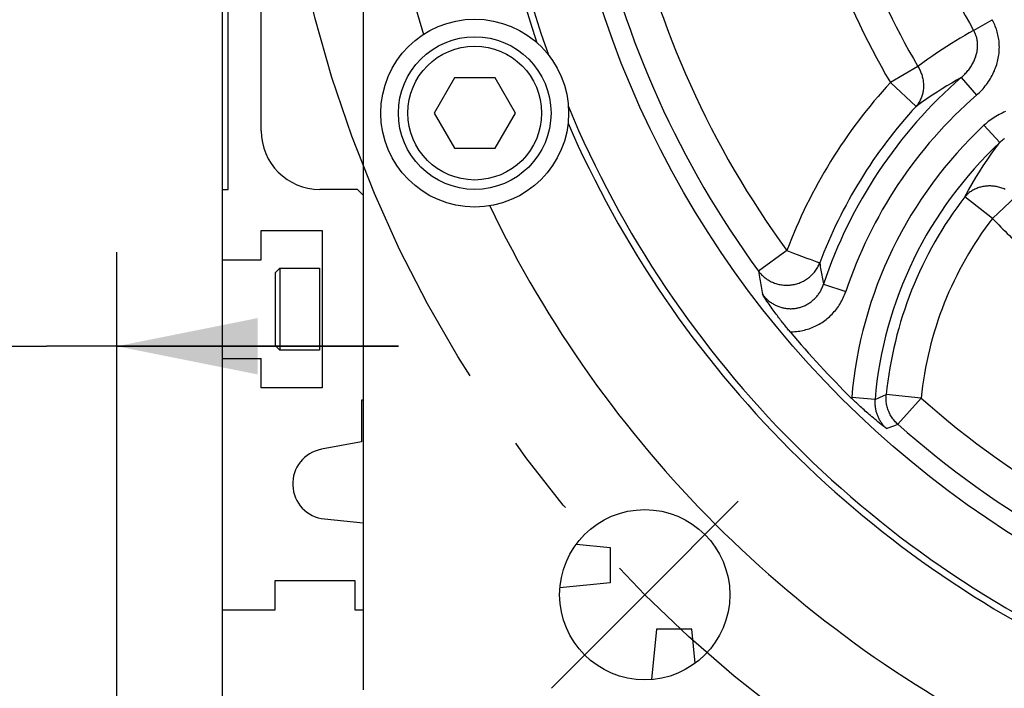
# Model space of a CAD drawing. Header units: millimetres. Extents: x 0 to 420, y 0 to 297.
# Tile 52 of 74: x 299 to 320, y 160 to 174. Entities that reach past the tile are written whole.
import ezdxf

# ---------------------------------------------------------------- set-up
doc = ezdxf.new("R2010")
doc.units = ezdxf.units.MM
doc.header["$LTSCALE"] = 23.1
doc.linetypes.add('CENTER', pattern=[0.6, 0.375, -0.075, 0.075, -0.075])
doc.layers.get('0').update_dxf_attribs({"linetype": 'CONTINUOUS'})
for name, color, linetype in [('AXIS', 7, 'CONTINUOUS'), ('COMPONENTS', 7, 'CONTINUOUS'), ('DIMENSION', 7, 'CONTINUOUS')]:
    doc.layers.add(name, color=color, linetype=linetype)
doc.styles.get("Standard").update_dxf_attribs({"font": 'arial.ttf'})
doc.styles.add('TEXTSTYLE_4', font='gdt')
doc.dimstyles.new('DIMSTYLE_5', dxfattribs={"dimtxt": 3, "dimasz": 3, "dimexe": 0.18, "dimexo": 0.0625, "dimgap": 0.09, "dimtad": 1, "dimtih": 1, "dimtoh": 1, "dimdec": 3, "dimlfac": 4, "dimdsep": 46, "dimtxsty": 'STANDARD', "dimblk": '_FILLED', "dimblk1": '_FILLED', "dimblk2": '_FILLED', "dimcen": 0.09, "dimadec": 0, "dimazin": 0, "dimtp": 0.2, "dimtm": 0.2, "dimtfac": 1, "dimtdec": 3, "dimtofl": 0, "dimtmove": 0, "dimatfit": 3, "dimldrblk": '_FILLED', "dimfxl": 1, "dimtolj": 1, "dimarcsym": 0})
doc.dimstyles.new('DIMSTYLE_9', dxfattribs={"dimtxt": 3, "dimasz": 3, "dimexe": 0.18, "dimexo": 0.0625, "dimgap": 0.09, "dimtad": 1, "dimlfac": 4, "dimdsep": 46, "dimtxsty": 'STANDARD', "dimblk": '_FILLED', "dimblk1": '_FILLED', "dimblk2": '_FILLED', "dimcen": 0.09, "dimadec": 0, "dimazin": 0, "dimtp": 0.2, "dimtm": 0.2, "dimtfac": 1, "dimtofl": 0, "dimtmove": 0, "dimatfit": 3, "dimldrblk": '_FILLED', "dimfxl": 1, "dimtolj": 1, "dimarcsym": 0})

# ---------------------------------------------------------------- blocks, each defined once
blk = doc.blocks.new('_FILLED')
at = {"color": 0, "linetype": 'BYBLOCK'}
blk.add_solid([(0, 0), (-1, 0.2), (-1, -0.2)], dxfattribs=at)
blk = doc.blocks.new('*D3')
at = {"layer": 'DIMENSION', "color": 2, "linetype": 'CONTINUOUS'}
for p, q in [((291.597, 197.648), (274.604, 197.648)), ((293.597, 197.648), (291.597, 197.648)), ((306.423, 192.001), (293.597, 197.648))]:
    blk.add_line(p, q, dxfattribs=at)
at = {"layer": 'DIMENSION', "color": 2, "linetype": 'CONTINUOUS', "xscale": 3, "yscale": 3, "zscale": 3, "rotation": 336.2388858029}
blk.add_blockref('_FILLED', (306.423, 192.001), dxfattribs=at)
at = {"layer": 'DIMENSION', "color": 2, "linetype": 'CONTINUOUS', "insert": (288.597, 201.398), "char_height": 3, "width": 10.99257, "attachment_point": 3, "line_spacing_factor": 0.9, "style": 'TEXTSTYLE_4'}
blk.add_mtext('{\\Fgdt;n}\\Farial.ttf;215', dxfattribs=at)
blk = doc.blocks.new('*D17')
at = {"layer": 'DIMENSION', "color": 2, "linetype": 'CONTINUOUS'}
for p, q in [((297.77, 155.172), (297.77, 169.458)), ((300.77, 155.172), (300.77, 169.458)), ((297.77, 167.458), (259.234, 167.458)), ((259.234, 167.458), (299.27, 167.458)), ((306.77, 167.458), (299.27, 167.458)), ((300.77, 167.458), (306.77, 167.458))]:
    blk.add_line(p, q, dxfattribs=at)
at = {"layer": 'DIMENSION', "color": 2, "linetype": 'CONTINUOUS', "xscale": 3, "yscale": 3, "zscale": 3}
blk.add_blockref('_FILLED', (297.77, 167.458), dxfattribs=at)
at = {"layer": 'DIMENSION', "color": 2, "linetype": 'CONTINUOUS', "xscale": 3, "yscale": 3, "zscale": 3, "rotation": 180}
blk.add_blockref('_FILLED', (300.77, 167.458), dxfattribs=at)
at = {"layer": 'DIMENSION', "color": 2, "linetype": 'CONTINUOUS', "insert": (287.583, 171.208), "char_height": 3, "width": 28.34944, "attachment_point": 3, "line_spacing_factor": 0.9}
blk.add_mtext('N\\Fgdt;{\\Fgdt;~}\\Farial.ttf;4 holes \\Fgdt;{\\Fgdt;n}\\Farial.ttf;12', dxfattribs=at)

msp = doc.modelspace()

# ---------------------------------------------------------------- linework, layer by layer
at = {"layer": 'AXIS', "color": 2, "linetype": 'CENTER'}
for q in [(314.00542, 164.15763), (310.02794, 160.18016)]:
    msp.add_line((312.01668, 162.1689), q, dxfattribs=at)
msp.add_circle((331.02018, 181.17239), 26.875, dxfattribs=at)
at = {"layer": 'COMPONENTS', "color": 7, "linetype": 'CONTINUOUS'}
for p, q in [((303.02018, 158.67239), (303.02018, 223.99739)), ((306.02018, 202.19952), (306.02018, 160.14526)), ((303.14518, 170.79739), (303.14518, 180.67239)), ((303.84518, 172.04739), (303.84518, 178.84017)), ((307.96216, 173.17239), (307.52915, 172.42239)), ((308.82819, 173.17239), (307.96216, 173.17239)), ((309.2612, 172.42239), (308.82819, 173.17239)), ((307.52915, 172.42239), (307.96216, 171.67239)), ((308.82819, 171.67239), (309.2612, 172.42239)), ((307.96216, 171.67239), (308.82819, 171.67239)), ((303.02018, 170.79739), (303.14518, 170.79739)), ((305.89518, 170.79739), (305.09518, 170.79739)), ((306.02018, 170.67239), (305.89518, 170.79739)), ((303.84518, 169.29739), (303.84518, 169.92239)), ((303.84518, 169.92239), (305.14518, 169.92239)), ((305.14518, 169.92239), (305.14518, 166.57239)), ((303.02018, 169.29739), (303.84518, 169.29739)), ((304.24518, 169.12239), (304.14518, 169.02239)), ((304.24518, 169.12239), (304.24518, 167.37239)), ((304.24518, 169.12239), (305.08643, 169.12239)), ((304.14518, 169.02239), (304.14518, 167.47239)), ((304.24518, 167.37239), (304.14518, 167.47239)), ((303.02018, 167.19739), (303.84518, 167.19739)), ((303.84518, 166.57239), (303.84518, 167.19739)), ((305.08643, 167.37239), (304.24518, 167.37239)), ((305.14518, 166.57239), (303.84518, 166.57239)), ((306.02018, 166.30989), (305.98268, 166.30989)), ((305.98268, 166.30989), (305.98268, 165.42239)), ((305.98268, 165.42239), (305.13083, 165.26489)), ((305.19258, 163.78111), (306.02018, 163.69837)), ((310.5598, 163.24449), (311.28088, 163.17239)), ((311.28088, 163.17239), (311.28088, 162.42239)), ((304.14518, 162.47239), (305.83768, 162.47239)), ((304.14518, 161.84739), (304.14518, 162.47239)), ((305.83768, 162.47239), (305.83768, 161.84739)), ((311.28088, 162.42239), (310.2109, 162.3154)), ((303.02018, 161.84739), (304.14518, 161.84739)), ((305.83768, 161.84739), (306.02018, 161.84739)), ((312.27018, 161.43309), (312.16316, 160.36292)), ((313.02018, 161.43309), (312.27018, 161.43309)), ((313.09227, 160.71201), (313.02018, 161.43309))]:
    msp.add_line(p, q, dxfattribs=at)
at = {"layer": 'COMPONENTS', "color": 9, "linetype": 'CONTINUOUS'}
for p, q in [((319.02364, 174.18199), (319.41517, 174.41014)), ((317.8356, 173.41632), (317.24972, 173.07167)), ((317.24972, 173.07167), (317.79929, 172.5655)), ((318.75731, 173.17942), (319.08449, 172.80385)), ((319.58306, 171.79713), (319.24341, 172.16145)), ((319.42578, 170.18071), (318.8342, 170.63706)), ((319.42578, 170.18071), (319.91907, 170.64836)), ((315.04505, 169.49536), (314.44186, 169.05446)), ((315.04505, 169.49536), (315.18868, 169.44121)), ((315.18868, 169.44121), (315.26349, 169.413)), ((315.26349, 169.413), (315.45047, 169.3425)), ((315.45047, 169.3425), (315.46591, 169.33667)), ((315.46591, 169.33667), (315.53831, 169.30938)), ((315.53831, 169.30938), (315.68012, 169.2559)), ((305.08643, 169.12239), (305.08643, 167.37239)), ((315.68012, 169.2559), (315.68939, 169.25238)), ((315.8264, 168.78115), (316.29898, 168.62378)), ((316.42602, 166.36699), (316.42461, 166.34875)), ((316.92233, 166.32485), (316.42602, 166.36699)), ((316.92233, 166.32485), (317.01682, 166.3665)), ((317.01682, 166.3665), (317.09709, 166.40179)), ((317.09709, 166.40179), (317.16128, 166.42993)), ((317.9047, 166.35544), (317.16128, 166.42993)), ((317.40949, 165.79598), (317.9047, 166.35544)), ((317.16836, 165.70506), (317.22506, 165.72657)), ((317.22506, 165.72657), (317.28346, 165.74863)), ((317.28346, 165.74863), (317.34472, 165.7717)), ((317.34472, 165.7717), (317.40949, 165.79598))]:
    msp.add_line(p, q, dxfattribs=at)
for points in [[(319.08449, 172.80385), (319.11373, 172.83001), (319.14218, 172.85681), (319.16983, 172.88425), (319.1967, 172.91235), (319.22277, 172.94108), (319.24797, 172.97035), (319.27229, 173.00015), (319.29575, 173.03048), (319.31828, 173.06125), (319.33988, 173.09245), (319.36056, 173.12407), (319.38029, 173.15603), (319.39905, 173.18832), (319.41685, 173.22094), (319.43368, 173.25379), (319.44952, 173.28688), (319.4644, 173.32021), (319.47829, 173.35369), (319.4912, 173.38733), (319.50313, 173.42111), (319.51408, 173.45497), (319.52405, 173.4889), (319.53305, 173.52291), (319.54108, 173.55691), (319.54814, 173.59093), (319.55423, 173.62495), (319.55937, 173.65889), (319.56356, 173.69276), (319.56679, 173.72656), (319.5691, 173.76021), (319.57047, 173.7937), (319.57091, 173.82705), (319.57044, 173.8602), (319.56908, 173.89316), (319.5668, 173.92593), (319.56365, 173.95848), (319.5596, 173.99084), (319.55467, 174.02298), (319.54887, 174.05488), (319.5422, 174.08652), (319.53466, 174.11792), (319.52629, 174.14897), (319.51707, 174.17969), (319.50701, 174.21007), (319.49617, 174.24003), (319.48453, 174.26957), (319.47211, 174.29869), (319.45895, 174.32731), (319.44509, 174.35541), (319.43049, 174.38302), (319.41517, 174.41014)], [(319.02363, 174.182), (318.92844, 174.12803), (318.83325, 174.07287), (318.73805, 174.01649), (318.64338, 173.95921), (318.54873, 173.90067), (318.45263, 173.83985), (318.35489, 173.77666), (318.25572, 173.71114), (318.15427, 173.64247), (318.05027, 173.57033), (317.94404, 173.49496), (317.8356, 173.41632)], [(318.75731, 173.17942), (318.77727, 173.19652), (318.79675, 173.214), (318.81573, 173.23186), (318.83421, 173.2501), (318.85217, 173.26867), (318.86959, 173.28757), (318.88645, 173.30676), (318.90276, 173.32624), (318.91847, 173.34597), (318.9336, 173.36594), (318.94813, 173.38613), (318.96204, 173.4065), (318.97534, 173.42704), (318.98801, 173.44775), (319.00006, 173.46858), (319.01147, 173.48952), (319.02225, 173.51057), (319.03239, 173.53169), (319.04189, 173.55287), (319.05076, 173.5741), (319.05898, 173.59536), (319.06656, 173.61663), (319.07351, 173.6379), (319.07982, 173.65916), (319.0855, 173.68038), (319.09055, 173.70157), (319.09497, 173.72269), (319.09876, 173.74374), (319.10192, 173.7647), (319.10447, 173.78555), (319.1064, 173.80627), (319.10772, 173.82686), (319.10844, 173.84732), (319.10855, 173.86762), (319.10808, 173.88777), (319.10701, 173.90777), (319.10536, 173.92762), (319.10312, 173.9473), (319.1003, 173.96681), (319.09691, 173.98614), (319.09294, 174.00528), (319.0884, 174.02419), (319.08331, 174.04287), (319.07766, 174.06131), (319.07147, 174.07947), (319.06476, 174.09734), (319.05752, 174.11492), (319.04978, 174.13219), (319.04155, 174.14912), (319.03283, 174.16573), (319.02363, 174.182)], [(317.8356, 173.41632), (317.84805, 173.39537), (317.85985, 173.37411), (317.87099, 173.35255), (317.88149, 173.33068), (317.89133, 173.30851), (317.90049, 173.28612), (317.90896, 173.2635), (317.91674, 173.24065), (317.92381, 173.21765), (317.93017, 173.19449), (317.93581, 173.17119), (317.94073, 173.14779), (317.94492, 173.12432), (317.94837, 173.10078), (317.95109, 173.07722), (317.95307, 173.05365), (317.9543, 173.03009), (317.95479, 173.00659), (317.95454, 172.98315), (317.95354, 172.9598), (317.95181, 172.93658), (317.94933, 172.91349), (317.94611, 172.89057), (317.94215, 172.86785), (317.93747, 172.84534), (317.93206, 172.82306), (317.92593, 172.80105), (317.91909, 172.77933), (317.91153, 172.75791), (317.90329, 172.73683), (317.89435, 172.71609), (317.88473, 172.69574), (317.87444, 172.67578), (317.86349, 172.65624), (317.85189, 172.63713), (317.83966, 172.61849), (317.82681, 172.60032), (317.81335, 172.58265), (317.79929, 172.5655)], [(318.75731, 173.17942), (318.65696, 173.12198), (318.55544, 173.06232), (318.45279, 173.00038), (318.34968, 172.93649), (318.24551, 172.87021), (318.13849, 172.80025), (318.02807, 172.72604), (317.91497, 172.64784), (317.79929, 172.5655)], [(319.70467, 172.45343), (319.66941, 172.43907), (319.6344, 172.42367), (319.59964, 172.40725), (319.56512, 172.38979), (319.53095, 172.37133), (319.49713, 172.35185), (319.46366, 172.33136), (319.43064, 172.30991), (319.39809, 172.28748), (319.36599, 172.26408), (319.33446, 172.23977), (319.30354, 172.21458), (319.27319, 172.18847), (319.24341, 172.16145)], [(318.8342, 170.63706), (318.91183, 170.77793), (318.99055, 170.91476), (319.07014, 171.04755), (319.14953, 171.17496), (319.22936, 171.29842), (319.31226, 171.42205), (319.39926, 171.54711), (319.48951, 171.67216), (319.58306, 171.79713)], [(319.68412, 171.88388), (319.66325, 171.86766), (319.64269, 171.85087), (319.62247, 171.83352), (319.60258, 171.8156), (319.58306, 171.79713)], [(319.69521, 170.79727), (319.67265, 170.80709), (319.64984, 170.81622), (319.62677, 170.82467), (319.60349, 170.83243), (319.58003, 170.83949), (319.55639, 170.84584), (319.53261, 170.85147), (319.50873, 170.85638), (319.48474, 170.86056), (319.4607, 170.86401), (319.43662, 170.86673), (319.41253, 170.8687), (319.38845, 170.86994), (319.36441, 170.87043), (319.34044, 170.87018), (319.31656, 170.86919), (319.29279, 170.86746), (319.26917, 170.86498), (319.24572, 170.86177), (319.22247, 170.85783), (319.19943, 170.85316), (319.17663, 170.84776), (319.15411, 170.84165), (319.13187, 170.83482), (319.10996, 170.82729), (319.08838, 170.81907), (319.06716, 170.81015), (319.04634, 170.80056), (319.02592, 170.79031), (319.00593, 170.77939), (318.98639, 170.76783), (318.96733, 170.75564), (318.94876, 170.74283), (318.9307, 170.72941), (318.91318, 170.71541), (318.89621, 170.70082), (318.87981, 170.68568), (318.86399, 170.67), (318.84878, 170.65379), (318.8342, 170.63706)], [(314.44186, 169.05446), (314.45734, 169.03462), (314.47345, 169.01536), (314.4902, 168.99667), (314.5076, 168.97853), (314.52564, 168.96097), (314.54426, 168.94403), (314.56346, 168.92773), (314.58322, 168.91207), (314.60351, 168.89709), (314.6243, 168.8828), (314.64558, 168.8692), (314.66732, 168.85633), (314.68948, 168.84419), (314.71206, 168.83281), (314.73503, 168.82218), (314.75834, 168.81232), (314.78199, 168.80326), (314.80594, 168.79498), (314.83017, 168.78751), (314.85464, 168.78086), (314.87933, 168.77503), (314.90421, 168.77002), (314.92925, 168.76585), (314.95443, 168.76252), (314.97971, 168.76002), (315.00506, 168.75838), (315.03047, 168.75758), (315.05589, 168.75763), (315.08129, 168.75853), (315.10665, 168.76027), (315.13195, 168.76286), (315.15714, 168.76629), (315.18221, 168.77056), (315.20711, 168.77566), (315.23183, 168.78159), (315.25634, 168.78833), (315.2806, 168.79589), (315.30459, 168.80426), (315.32829, 168.81342), (315.35166, 168.82336), (315.37467, 168.83408), (315.39731, 168.84555), (315.41954, 168.85777), (315.44134, 168.87073), (315.46269, 168.8844), (315.48356, 168.89877), (315.50392, 168.91383), (315.52375, 168.92956), (315.54304, 168.94594), (315.56175, 168.96295), (315.57987, 168.98057), (315.59738, 168.99879), (315.61424, 169.01757), (315.63046, 169.03691), (315.64601, 169.05677), (315.66085, 169.07713), (315.675, 169.09798), (315.68842, 169.11928), (315.7011, 169.14101), (315.71303, 169.16315), (315.72419, 169.18568), (315.73457, 169.20856), (315.74415, 169.23176)], [(315.68939, 169.25238), (315.7059, 169.2462), (315.71311, 169.24346), (315.72549, 169.23882)], [(315.72549, 169.23882), (315.73062, 169.23685), (315.73507, 169.23519), (315.73883, 169.23382), (315.74186, 169.23269), (315.74415, 169.23176)], [(315.74415, 169.23176), (315.7507, 169.1928), (315.75728, 169.15429), (315.76388, 169.11624), (315.77048, 169.07876), (315.7771, 169.04172), (315.7838, 169.0048), (315.79056, 168.968), (315.7974, 168.93132), (315.80439, 168.89433), (315.81157, 168.8569), (315.8189, 168.81918), (315.8264, 168.78115)], [(314.44186, 169.05446), (314.44836, 169.01205), (314.45488, 168.97013), (314.46144, 168.92869), (314.46801, 168.88787), (314.47461, 168.84753), (314.48128, 168.8073), (314.48803, 168.7672), (314.49487, 168.72722), (314.50186, 168.68691), (314.50905, 168.6461), (314.5164, 168.60496), (314.52391, 168.56348)], [(314.52391, 168.56348), (314.53692, 168.54661), (314.55039, 168.5301), (314.5643, 168.51395), (314.57866, 168.49817), (314.59345, 168.48278), (314.60864, 168.46781), (314.62423, 168.45328), (314.64019, 168.4392), (314.65651, 168.42558), (314.67318, 168.41244), (314.69017, 168.39978), (314.70747, 168.38763), (314.72505, 168.37599), (314.74292, 168.36486), (314.76105, 168.35425), (314.77943, 168.34417), (314.79805, 168.33463), (314.8169, 168.32562), (314.83597, 168.31716), (314.85524, 168.30924), (314.8747, 168.30187), (314.89433, 168.29506), (314.91413, 168.28881), (314.93407, 168.28313), (314.95414, 168.27802), (314.97433, 168.27348), (314.99461, 168.26952), (315.01498, 168.26613), (315.03541, 168.26333), (315.0559, 168.2611), (315.07643, 168.25947), (315.09697, 168.25841), (315.11753, 168.25794), (315.13809, 168.25805), (315.15863, 168.25875), (315.17913, 168.26003), (315.19959, 168.26189), (315.21998, 168.26434), (315.24029, 168.26736), (315.26051, 168.27097), (315.28063, 168.27514), (315.30062, 168.27989), (315.32047, 168.28521), (315.34018, 168.2911), (315.35972, 168.29755), (315.37908, 168.30455), (315.39825, 168.31211), (315.41722, 168.32022), (315.43596, 168.32888), (315.45447, 168.33807), (315.47273, 168.34779), (315.49073, 168.35804), (315.50845, 168.36881), (315.52588, 168.38008), (315.543, 168.39186), (315.5598, 168.40413), (315.57627, 168.41688), (315.59239, 168.43011), (315.60816, 168.44381), (315.62358, 168.45798), (315.63861, 168.4726), (315.65327, 168.48766), (315.66752, 168.50316), (315.68137, 168.51909), (315.69479, 168.53544), (315.70778, 168.55218), (315.72032, 168.56932), (315.7324, 168.58682), (315.744, 168.60466), (315.75507, 168.62277), (315.76564, 168.64118), (315.77576, 168.65999), (315.78544, 168.67922), (315.79463, 168.69883), (315.80334, 168.71883), (315.81155, 168.73923), (315.81924, 168.76001), (315.8264, 168.78115)], [(315.11275, 167.76624), (315.14709, 167.76649), (315.18134, 167.76769), (315.21553, 167.76984), (315.24966, 167.77295), (315.28372, 167.77701), (315.31763, 167.78201), (315.35138, 167.78796), (315.38499, 167.79486), (315.41837, 167.80268), (315.45153, 167.81144), (315.48447, 167.82113), (315.51712, 167.83173), (315.54947, 167.84324), (315.58153, 167.85567), (315.61322, 167.86898), (315.64455, 167.88319), (315.67552, 167.89829), (315.70605, 167.91424), (315.73615, 167.93105), (315.76581, 167.94872), (315.79496, 167.96721), (315.8236, 167.98651), (315.85174, 168.00664), (315.8793, 168.02754), (315.9063, 168.04922), (315.93272, 168.07168), (315.95853, 168.09488), (315.98371, 168.11883), (316.00827, 168.14352), (316.03216, 168.1689), (316.05536, 168.19499), (316.07789, 168.22177), (316.09966, 168.24918), (316.12069, 168.27722), (316.14097, 168.30589), (316.16043, 168.33508), (316.17902, 168.36471), (316.19679, 168.39486), (316.21378, 168.42564), (316.23004, 168.4571), (316.24551, 168.48919), (316.26015, 168.5219), (316.27393, 168.55524), (316.28687, 168.5892), (316.29898, 168.62378)], [(317.40949, 165.79598), (317.39023, 165.81378), (317.37166, 165.83217), (317.35378, 165.85117), (317.33653, 165.8708), (317.31995, 165.89107), (317.30409, 165.91187), (317.28898, 165.93321), (317.27459, 165.95509), (317.26099, 165.97744), (317.24817, 166.00024), (317.23614, 166.0235), (317.22493, 166.04715), (317.21455, 166.07116), (317.20501, 166.09554), (317.19632, 166.12023), (317.18849, 166.14519), (317.18154, 166.17043), (317.17546, 166.19588), (317.17028, 166.22153), (317.16599, 166.24734), (317.16259, 166.27329), (317.1601, 166.29933), (317.15852, 166.32544), (317.15785, 166.35159), (317.15808, 166.37775), (317.15922, 166.40387), (317.16128, 166.42993)], [(316.92233, 166.32485), (316.92088, 166.30525), (316.91995, 166.28575), (316.91953, 166.26636), (316.91961, 166.24713), (316.92018, 166.22804), (316.92124, 166.20895), (316.9228, 166.1898), (316.92486, 166.17068), (316.92741, 166.15162), (316.93045, 166.13265), (316.93398, 166.11377), (316.938, 166.095), (316.94249, 166.07635), (316.94746, 166.05785), (316.9529, 166.03948), (316.95882, 166.02127), (316.9652, 166.00322), (316.97205, 165.98533), (316.97936, 165.96762), (316.98713, 165.95009), (316.99536, 165.93276), (317.00404, 165.91563), (317.01317, 165.89871), (317.02273, 165.88204), (317.03272, 165.86562), (317.04314, 165.84946), (317.05396, 165.8336), (317.06517, 165.81804), (317.07677, 165.80278), (317.08874, 165.78785), (317.10105, 165.77328), (317.11372, 165.75904), (317.12679, 165.74509), (317.14026, 165.73143), (317.15412, 165.71808), (317.16836, 165.70506)]]:
    msp.add_lwpolyline(points, dxfattribs=at)
at = {"layer": 'COMPONENTS', "color": 7, "linetype": 'CONTINUOUS'}
for points in [[(315.11275, 167.76624), (315.09713, 167.78484), (315.08129, 167.80384), (315.06524, 167.82324), (315.04898, 167.84304), (315.03251, 167.86324), (315.01584, 167.88384), (314.99898, 167.90484), (314.98192, 167.92624), (314.96461, 167.94813), (314.94705, 167.97051), (314.92924, 167.99339), (314.91114, 168.01682), (314.89276, 168.04082), (314.87409, 168.06538), (314.8551, 168.09058), (314.8358, 168.11641), (314.81619, 168.14289), (314.79616, 168.17015), (314.77573, 168.19822), (314.7549, 168.22709), (314.73362, 168.25685), (314.71185, 168.28758), (314.68964, 168.31921), (314.66706, 168.35165), (314.64415, 168.38486), (314.62088, 168.41889), (314.59722, 168.45377), (314.57316, 168.48949), (314.54873, 168.52606), (314.52391, 168.56348)], [(317.16836, 165.70506), (317.1298, 165.7351), (317.09217, 165.76468), (317.05545, 165.79378), (317.01958, 165.82245), (316.98462, 165.85063), (316.95077, 165.87818), (316.91817, 165.90496), (316.88669, 165.9311), (316.85607, 165.95675), (316.82626, 165.98197), (316.79731, 166.0067), (316.76916, 166.03097), (316.7418, 166.05478), (316.71523, 166.07813), (316.68939, 166.10104), (316.66432, 166.12346), (316.63998, 166.14543), (316.6162, 166.16708), (316.59295, 166.18842), (316.57027, 166.20943), (316.54806, 166.23017), (316.5263, 166.25065), (316.50501, 166.27086), (316.4842, 166.29078), (316.46387, 166.3104), (316.444, 166.32972), (316.42461, 166.34875)]]:
    msp.add_lwpolyline(points, dxfattribs=at)
for centre, radius in [((331.02018, 181.17239), 20.95626), ((308.39518, 172.42239), 2), ((308.39518, 172.42239), 1.625), ((308.39518, 172.42239), 1.425), ((312.01668, 162.1689), 1.8125)]:
    msp.add_circle(centre, radius, dxfattribs=at)
for centre, radius, start, end in [((331.02018, 181.17239), 22.35567, 160.375063, 199.624937), ((331.02018, 181.17239), 22.5, 161.195208, 198.804792), ((331.02018, 181.17239), 24.75, 163.390677, 196.609323), ((331.02018, 181.17239), 22.35567, 202.662056, 247.337944), ((331.02018, 181.17239), 22.5, 203.482201, 246.517799), ((305.09518, 172.04739), 1.25, 180, 270), ((331.02018, 181.17239), 24.75, 205.677669, 244.322331), ((331.02018, 181.17239), 20.80315, 220.122861, 225.44418), ((305.26719, 164.52739), 0.75, 100.475314, 264.290423)]:
    msp.add_arc(centre, radius, start, end, dxfattribs=at)
at = {"layer": 'COMPONENTS', "color": 9, "linetype": 'CONTINUOUS'}
for centre, radius, start, end in [((331.02018, 181.17239), 13.88462, 186.093222, 210.229385), ((331.02018, 181.17239), 15.29673, 187.471412, 210.466959), ((331.02018, 181.17239), 15.97646, 187.471412, 210.466959), ((331.02018, 181.17239), 19.78782, 192.48582, 216.164964), ((331.02018, 181.17239), 20.53497, 192.48582, 216.164964), ((325.35207, 165.60913), 11.01533, 137.353888, 159.341216), ((325.35207, 165.60913), 10.03993, 131.060349, 161.582393), ((325.35207, 165.60913), 9.54183, 131.060335, 161.582415), ((325.35207, 165.60913), 10.26818, 137.353888, 159.341216), ((325.35207, 165.60913), 8.95817, 132.993112, 175.147004), ((325.35207, 165.60913), 8.46007, 132.993116, 175.146993), ((325.35207, 165.60913), 8.23182, 142.353192, 174.277458), ((325.35207, 165.60913), 7.48467, 142.353192, 174.277458), ((331.02018, 181.17239), 15.97646, 223.471412, 227.146136), ((331.02018, 181.17239), 19.78782, 228.48582, 252.164964), ((331.02018, 181.17239), 20.53497, 228.48582, 252.164964)]:
    msp.add_arc(centre, radius, start, end, dxfattribs=at)

# ---------------------------------------------------------------- dimensions: what is measured, and where the dimension line sits
at = {"layer": 'DIMENSION', "color": 2, "linetype": 'CONTINUOUS'}
dim = msp.add_diameter_dim_2p(p1=(306.42328, 192.00098), p2=(355.61707, 170.3438), dimstyle='DIMSTYLE_5', dxfattribs=at)
dim.commit()
dim.dimension.update_dxf_attribs({"geometry": '*D3', "text_midpoint": (277.60429, 199.89771), "dimtype": 163})
dim = msp.add_linear_dim(base=(300.77018, 167.45757), p1=(297.77018, 155.17239), p2=(300.77018, 155.17239), text='N%%d4 holes %%c<>', dimstyle='DIMSTYLE_9', dxfattribs=at)
dim.commit()
dim.dimension.update_dxf_attribs({"geometry": '*D17', "text_midpoint": (266.25603, 169.70757), "dimtype": 160})

doc.saveas('drawing.dxf')
